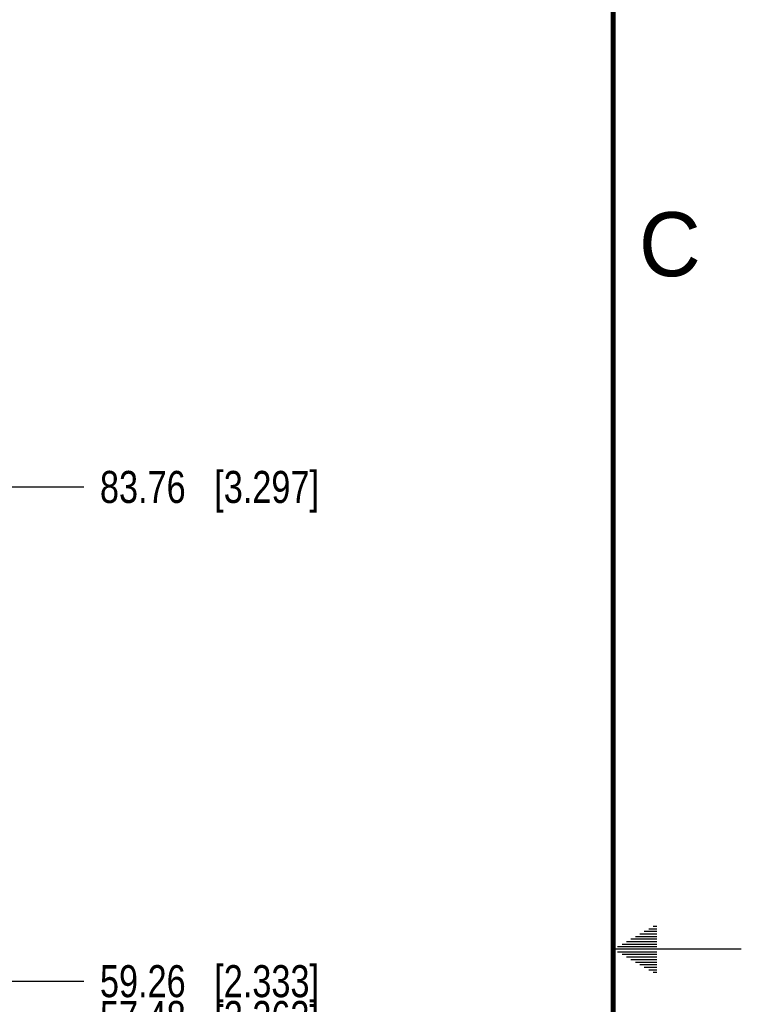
# Model space of a CAD drawing. Header units: inches. Extents: x 0 to 34, y 0 to 22.
# Tile 50 of 51: x 31.2 to 34, y 10.8 to 14.6. Entities that reach past the tile are written whole.
import ezdxf

# ---------------------------------------------------------------- set-up
doc = ezdxf.new("R2010")
doc.units = ezdxf.units.IN
doc.header["$LTSCALE"] = 1.87
doc.header["$MEASUREMENT"] = 0
doc.layers.get('0').update_dxf_attribs({"linetype": 'CONTINUOUS'})
doc.layers.add('DIMENSIONS', color=7, linetype='CONTINUOUS')
doc.styles.get("Standard").update_dxf_attribs({"font": 'txt', "width": 0.8})
doc.styles.add('TEXTSTYLE_2', font='txt')
doc.dimstyles.new('DIMSTYLE_2', dxfattribs={"dimtxt": 0.125, "dimasz": 0.18, "dimexe": 0.125, "dimexo": 0.0625, "dimgap": 0.03125, "dimtad": 0, "dimtih": 1, "dimtoh": 1, "dimlfac": 0.5, "dimdsep": 46, "dimtxsty": 'STANDARD', "dimblk": '_FILLED', "dimblk1": '_FILLED', "dimblk2": '_FILLED', "dimcen": 0.09, "dimadec": 0, "dimazin": 0, "dimtp": 0.001, "dimtm": 0.001, "dimtfac": 1, "dimtofl": 0, "dimtmove": 0, "dimatfit": 3, "dimldrblk": '_FILLED', "dimfxl": 1, "dimtolj": 1, "dimarcsym": 0})

# ---------------------------------------------------------------- blocks, each defined once
blk = doc.blocks.new('*D46')
at = {"layer": 'DIMENSIONS', "color": 2, "linetype": 'CONTINUOUS'}
blk.add_line((29.9039, 10.7354), (31.4344, 10.7354), dxfattribs=at)
at = {"layer": 'DIMENSIONS', "color": 2, "linetype": 'CONTINUOUS', "insert": (31.4969, 10.7979), "char_height": 0.125, "width": 1.325, "attachment_point": 1, "line_spacing_factor": 0.9}
blk.add_mtext('57.48{\\Ftxt.shx;\\W1.000000;\\H0.125000; }[2.263]', dxfattribs=at)
blk = doc.blocks.new('_FILLED')
at = {"color": 0, "linetype": 'BYBLOCK'}
blk.add_solid([(0, 0), (-1, 0.174), (-1, -0.174)], dxfattribs=at)
blk = doc.blocks.new('*D47')
at = {"layer": 'DIMENSIONS', "color": 2, "linetype": 'CONTINUOUS'}
blk.add_line((29.6893, 12.8043), (31.4344, 12.8043), dxfattribs=at)
at = {"layer": 'DIMENSIONS', "color": 2, "linetype": 'CONTINUOUS', "insert": (31.4969, 12.8668), "char_height": 0.125, "width": 1.325, "attachment_point": 1, "line_spacing_factor": 0.9}
blk.add_mtext('83.76{\\Ftxt.shx;\\W1.000000;\\H0.125000; }[3.297]', dxfattribs=at)
blk = doc.blocks.new('*D48')
at = {"layer": 'DIMENSIONS', "color": 2, "linetype": 'CONTINUOUS'}
blk.add_line((29.6893, 10.8752), (31.4344, 10.8752), dxfattribs=at)
at = {"layer": 'DIMENSIONS', "color": 2, "linetype": 'CONTINUOUS', "insert": (31.4969, 10.9377), "char_height": 0.125, "width": 1.325, "attachment_point": 1, "line_spacing_factor": 0.9}
blk.add_mtext('59.26{\\Ftxt.shx;\\W1.000000;\\H0.125000; }[2.333]', dxfattribs=at)

msp = doc.modelspace()

# ---------------------------------------------------------------- linework, layer by layer
at = {"color": 2, "linetype": 'CONTINUOUS'}
for p, q in [((33.6213, 11.07), (33.6697, 11.07)), ((33.6386, 11.08), (33.6697, 11.08)), ((33.6559, 11.09), (33.6697, 11.09)), ((33.5693, 11.04), (33.6697, 11.04)), ((33.5866, 11.05), (33.6697, 11.05)), ((33.6039, 11.06), (33.6697, 11.06)), ((34, 11), (33.5, 11)), ((33.5173, 11.01), (33.6697, 11.01)), ((33.5347, 11.02), (33.6697, 11.02)), ((33.552, 11.03), (33.6697, 11.03)), ((33.5173, 10.99), (33.6697, 10.99)), ((33.5347, 10.98), (33.6697, 10.98)), ((33.552, 10.97), (33.6697, 10.97)), ((33.5693, 10.96), (33.6697, 10.96)), ((33.5866, 10.95), (33.6697, 10.95)), ((33.6039, 10.94), (33.6697, 10.94)), ((33.6213, 10.93), (33.6697, 10.93)), ((33.6386, 10.92), (33.6697, 10.92)), ((33.6559, 10.91), (33.6697, 10.91))]:
    msp.add_line(p, q, dxfattribs=at)
at = {"color": 7, "linetype": 'CONTINUOUS', "const_width": 0.02}
msp.add_lwpolyline([(33.5, 0.5), (33.5, 21.5)], dxfattribs=at)

# ---------------------------------------------------------------- texts
at = {"color": 2, "linetype": 'CONTINUOUS', "insert": (33.6004, 13.8767), "char_height": 0.25, "width": 0.25, "attachment_point": 1, "line_spacing_factor": 0.9, "style": 'TEXTSTYLE_2'}
msp.add_mtext('C', dxfattribs=at)

# ---------------------------------------------------------------- dimensions: what is measured, and where the dimension line sits
at = {"layer": 'DIMENSIONS', "color": 2, "linetype": 'CONTINUOUS'}
for feature_location, offset, origin, picture, middle in [((29.6893, 12.8043), (1.7451, 0), (29.6268, 6.2094), '*D47', (32.1594, 12.8043)), ((29.6893, 10.8752), (1.7451, 0), (29.6268, 6.2094), '*D48', (32.1594, 10.8752)), ((29.9039, 10.7354), (1.5305, 0), (29.8414, 6.2094), '*D46', (32.1594, 10.7354))]:
    dim = msp.add_ordinate_dim(feature_location=feature_location, offset=offset, dtype=0, origin=origin, dimstyle='DIMSTYLE_2', dxfattribs=at)
    dim.commit()
    dim.dimension.update_dxf_attribs({"geometry": picture, "text_midpoint": middle})

doc.saveas('drawing.dxf')
